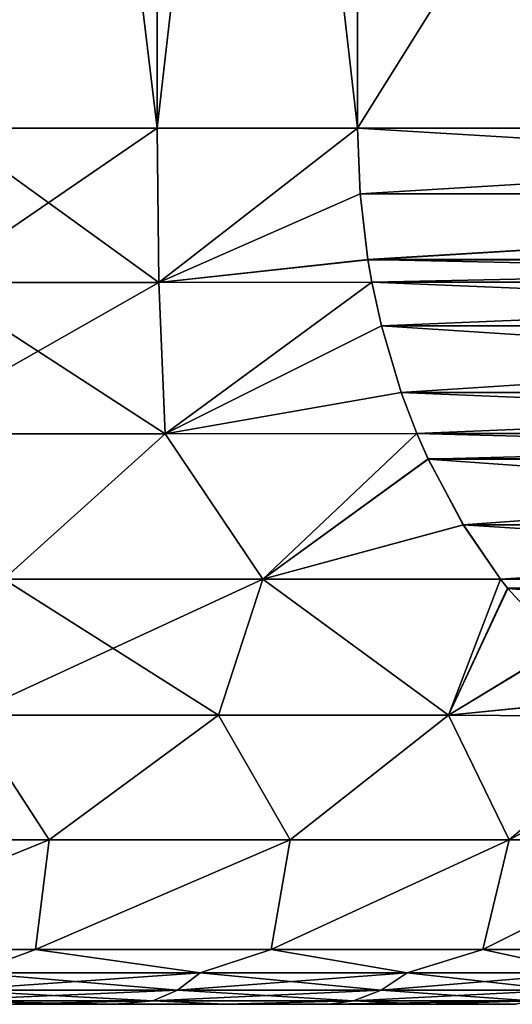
# Model space of a CAD drawing. Header units: millimetres. Extents: x -139 to 106, y -8 to 139.
# Tile 142 of 256: x -70.15 to -67.9, y 28.54 to 33.03. Entities that reach past the tile are written whole.
import ezdxf

# ---------------------------------------------------------------- set-up
doc = ezdxf.new("R2010")
doc.units = ezdxf.units.MM
doc.header["$LTSCALE"] = 53.842063
for name, color, linetype in [('390', 7, 'CONTINUOUS'), ('391', 7, 'CONTINUOUS'), ('392', 7, 'CONTINUOUS'), ('398', 7, 'CONTINUOUS'), ('403', 7, 'CONTINUOUS'), ('404', 7, 'CONTINUOUS'), ('445', 7, 'CONTINUOUS')]:
    doc.layers.add(name, color=color, linetype=linetype)

msp = doc.modelspace()

# ---------------------------------------------------------------- linework, layer by layer
at = {"layer": '390', "linetype": 'CONTINUOUS'}
for points in [[(-69.7133, 28.5379, 8.202), (-70.2417, 28.5379, 8.6119), (-69.7133, 28.5379, -8.202), (-69.7133, 28.5379, 8.202)], [(-69.7133, 28.5379, -8.202), (-70.2417, 28.5379, 8.6119), (-70.2417, 28.5379, -8.6119), (-69.7133, 28.5379, -8.202)], [(-69.2118, 28.5379, 7.7598), (-69.7133, 28.5379, 8.202), (-69.2118, 28.5379, -7.7598), (-69.2118, 28.5379, 7.7598)], [(-69.2118, 28.5379, -7.7598), (-69.7133, 28.5379, 8.202), (-69.7133, 28.5379, -8.202), (-69.2118, 28.5379, -7.7598)], [(-68.739, 28.5379, 7.2869), (-69.2118, 28.5379, 7.7598), (-68.739, 28.5379, -7.2869), (-68.739, 28.5379, 7.2869)], [(-68.739, 28.5379, -7.2869), (-69.2118, 28.5379, 7.7598), (-69.2118, 28.5379, -7.7598), (-68.739, 28.5379, -7.2869)], [(-68.2968, 28.5379, 6.7853), (-68.739, 28.5379, 7.2869), (-68.2968, 28.5379, -6.7853), (-68.2968, 28.5379, 6.7853)], [(-68.2968, 28.5379, -6.7853), (-68.739, 28.5379, 7.2869), (-68.739, 28.5379, -7.2869), (-68.2968, 28.5379, -6.7853)], [(-67.887, 28.5379, 6.2569), (-68.2968, 28.5379, 6.7853), (-67.887, 28.5379, -6.2569), (-67.887, 28.5379, 6.2569)], [(-67.887, 28.5379, -6.2569), (-68.2968, 28.5379, 6.7853), (-68.2968, 28.5379, -6.7853), (-67.887, 28.5379, -6.2569)]]:
    msp.add_3dface(points, dxfattribs=at)
at = {"layer": '391', "linetype": 'CONTINUOUS'}
for points in [[(-69.514, 31.8336, 10.9042), (-70.4892, 32.5379, 11.527), (-70.5497, 31.8336, 11.5022), (-69.514, 31.8336, 10.9042)], [(-70.4892, 32.5379, -11.527), (-69.5228, 32.5379, -10.969), (-70.5497, 31.8336, -11.5022), (-70.4892, 32.5379, -11.527)], [(-70.5497, 31.8336, -11.5022), (-69.5228, 32.5379, -10.969), (-69.514, 31.8336, -10.9042), (-70.5497, 31.8336, -11.5022)], [(-69.5228, 32.5379, 10.969), (-70.4892, 32.5379, 11.527), (-69.514, 31.8336, 10.9042), (-69.5228, 32.5379, 10.969)], [(-68.6077, 32.5379, 10.3301), (-69.5228, 32.5379, 10.969), (-69.514, 31.8336, 10.9042), (-68.6077, 32.5379, 10.3301)], [(-69.5228, 32.5379, -10.969), (-68.6077, 32.5379, -10.3301), (-69.514, 31.8336, -10.9042), (-69.5228, 32.5379, -10.969)], [(-68.596, 32.238, 10.3098), (-68.6077, 32.5379, 10.3301), (-69.514, 31.8336, 10.9042), (-68.596, 32.238, 10.3098)], [(-69.514, 31.8336, -10.9042), (-68.6077, 32.5379, -10.3301), (-68.596, 32.2381, -10.3098), (-69.514, 31.8336, -10.9042)], [(-68.5603, 31.9376, -10.248), (-69.514, 31.8336, -10.9042), (-68.596, 32.2381, -10.3098), (-68.5603, 31.9376, -10.248)], [(-68.5602, 31.9372, 10.2479), (-68.596, 32.238, 10.3098), (-69.514, 31.8336, 10.9042), (-68.5602, 31.9372, 10.2479)], [(-68.5422, 31.834, -10.2167), (-69.514, 31.8336, -10.9042), (-68.5603, 31.9376, -10.248), (-68.5422, 31.834, -10.2167)], [(-68.5422, 31.834, 10.2167), (-68.5602, 31.9372, 10.2479), (-69.514, 31.8336, 10.9042), (-68.5422, 31.834, 10.2167)], [(-69.486, 31.1426, 10.7088), (-70.5497, 31.8336, 11.5022), (-70.7296, 31.1426, 11.427), (-69.486, 31.1426, 10.7088)], [(-70.5497, 31.8336, -11.5022), (-69.514, 31.8336, -10.9042), (-70.7296, 31.1426, -11.427), (-70.5497, 31.8336, -11.5022)], [(-70.7296, 31.1426, -11.427), (-69.514, 31.8336, -10.9042), (-69.4861, 31.1426, -10.7088), (-70.7296, 31.1426, -11.427)], [(-69.514, 31.8336, 10.9042), (-70.5497, 31.8336, 11.5022), (-69.486, 31.1426, 10.7088), (-69.514, 31.8336, 10.9042)], [(-68.5422, 31.834, 10.2167), (-69.514, 31.8336, 10.9042), (-69.486, 31.1426, 10.7088), (-68.5422, 31.834, 10.2167)], [(-69.514, 31.8336, -10.9042), (-68.5422, 31.834, -10.2167), (-69.4861, 31.1426, -10.7088), (-69.514, 31.8336, -10.9042)], [(-68.5422, 31.834, -10.2167), (-68.4989, 31.6353, -10.1416), (-69.4861, 31.1426, -10.7088), (-68.5422, 31.834, -10.2167)], [(-68.4987, 31.6345, 10.1413), (-68.5422, 31.834, 10.2167), (-69.486, 31.1426, 10.7088), (-68.4987, 31.6345, 10.1413)], [(-69.4861, 31.1426, -10.7088), (-68.4989, 31.6353, -10.1416), (-68.4089, 31.3316, -9.9858), (-69.4861, 31.1426, -10.7088)], [(-68.4086, 31.3307, 9.9852), (-68.4987, 31.6345, 10.1413), (-69.486, 31.1426, 10.7088), (-68.4086, 31.3307, 9.9852)], [(-68.337, 31.1432, -9.8612), (-69.4861, 31.1426, -10.7088), (-68.4089, 31.3316, -9.9858), (-68.337, 31.1432, -9.8612)], [(-68.337, 31.1431, 9.8612), (-68.4086, 31.3307, 9.9852), (-69.486, 31.1426, 10.7088), (-68.337, 31.1431, 9.8612)], [(-69.486, 31.1426, 10.7088), (-70.7296, 31.1426, 11.427), (-70.222, 30.4795, 10.8745), (-69.486, 31.1426, 10.7088)], [(-70.7296, 31.1426, -11.427), (-69.4861, 31.1426, -10.7088), (-70.2221, 30.4795, -10.8746), (-70.7296, 31.1426, -11.427)], [(-70.2221, 30.4795, -10.8746), (-69.4861, 31.1426, -10.7088), (-69.0395, 30.4795, -10.1), (-70.2221, 30.4795, -10.8746)], [(-69.0394, 30.4795, 10.0999), (-69.486, 31.1426, 10.7088), (-70.222, 30.4795, 10.8745), (-69.0394, 30.4795, 10.0999)], [(-69.4861, 31.1426, -10.7088), (-68.337, 31.1432, -9.8612), (-69.0395, 30.4795, -10.1), (-69.4861, 31.1426, -10.7088)], [(-68.337, 31.1431, 9.8612), (-69.486, 31.1426, 10.7088), (-69.0394, 30.4795, 10.0999), (-68.337, 31.1431, 9.8612)], [(-68.337, 31.1432, -9.8612), (-68.2862, 31.0279, -9.7733), (-69.0395, 30.4795, -10.1), (-68.337, 31.1432, -9.8612)], [(-68.2857, 31.0268, 9.7725), (-68.337, 31.1431, 9.8612), (-69.0394, 30.4795, 10.0999), (-68.2857, 31.0268, 9.7725)], [(-69.0395, 30.4795, -10.1), (-68.2862, 31.0279, -9.7733), (-68.1259, 30.7274, -9.4957), (-69.0395, 30.4795, -10.1)], [(-68.1251, 30.7261, 9.4942), (-68.2857, 31.0268, 9.7725), (-69.0394, 30.4795, 10.0999), (-68.1251, 30.7261, 9.4942)], [(-67.9557, 30.4788, -9.2009), (-69.0395, 30.4795, -10.1), (-68.1259, 30.7274, -9.4957), (-67.9557, 30.4788, -9.2009)], [(-67.9557, 30.4788, 9.2009), (-68.1251, 30.7261, 9.4942), (-69.0394, 30.4795, 10.0999), (-67.9557, 30.4788, 9.2009)], [(-69.2428, 29.8575, 9.8326), (-70.222, 30.4795, 10.8745), (-70.3838, 29.8575, 10.5802), (-69.2428, 29.8575, 9.8326)], [(-69.2428, 29.8575, -9.8326), (-70.3838, 29.8575, -10.5802), (-69.0395, 30.4795, -10.1), (-69.2428, 29.8575, -9.8326)], [(-70.3838, 29.8575, -10.5802), (-70.2221, 30.4795, -10.8746), (-69.0395, 30.4795, -10.1), (-70.3838, 29.8575, -10.5802)], [(-69.0394, 30.4795, 10.0999), (-70.222, 30.4795, 10.8745), (-69.2428, 29.8575, 9.8326), (-69.0394, 30.4795, 10.0999)], [(-68.1922, 29.8575, 8.9626), (-69.0394, 30.4795, 10.0999), (-69.2428, 29.8575, 9.8326), (-68.1922, 29.8575, 8.9626)], [(-68.1922, 29.8575, -8.9626), (-69.2428, 29.8575, -9.8326), (-69.0395, 30.4795, -10.1), (-68.1922, 29.8575, -8.9626)], [(-68.1922, 29.8575, -8.9626), (-69.0395, 30.4795, -10.1), (-67.9557, 30.4788, -9.2009), (-68.1922, 29.8575, -8.9626)], [(-67.9557, 30.4788, 9.2009), (-69.0394, 30.4795, 10.0999), (-68.1922, 29.8575, 8.9626), (-67.9557, 30.4788, 9.2009)], [(-67.9227, 30.4367, 9.1436), (-67.9557, 30.4788, 9.2009), (-68.1922, 29.8575, 8.9626), (-67.9227, 30.4367, 9.1436)], [(-68.1922, 29.8575, -8.9626), (-67.9557, 30.4788, -9.2009), (-67.9239, 30.4381, -9.1457), (-68.1922, 29.8575, -8.9626)], [(-68.1922, 29.8575, -8.9626), (-67.9239, 30.4381, -9.1457), (-67.6785, 30.1713, -8.7207), (-68.1922, 29.8575, -8.9626)], [(-67.6773, 30.1702, 8.7186), (-67.9227, 30.4367, 9.1436), (-68.1922, 29.8575, 8.9626), (-67.6773, 30.1702, 8.7186)], [(-67.3902, 29.9384, -8.2214), (-68.1922, 29.8575, -8.9626), (-67.6785, 30.1713, -8.7207), (-67.3902, 29.9384, -8.2214)], [(-67.3889, 29.9375, 8.2192), (-67.6773, 30.1702, 8.7186), (-68.1922, 29.8575, 8.9626), (-67.3889, 29.9375, 8.2192)], [(-67.2549, 29.8521, -7.9871), (-68.1922, 29.8575, -8.9626), (-67.3902, 29.9384, -8.2214), (-67.2549, 29.8521, -7.9871)], [(-67.2549, 29.8521, 7.987), (-67.3889, 29.9375, 8.2192), (-68.1922, 29.8575, 8.9626), (-67.2549, 29.8521, 7.987)], [(-70.0154, 29.2891, 9.8593), (-70.3838, 29.8575, 10.5802), (-71.2039, 29.2891, 10.5454), (-70.0154, 29.2891, 9.8593)], [(-71.2039, 29.2891, -10.5454), (-70.3838, 29.8575, -10.5802), (-70.0154, 29.2891, -9.8593), (-71.2039, 29.2891, -10.5454)], [(-69.2428, 29.8575, 9.8326), (-70.3838, 29.8575, 10.5802), (-70.0154, 29.2891, 9.8593), (-69.2428, 29.8575, 9.8326)], [(-70.3838, 29.8575, -10.5802), (-69.2428, 29.8575, -9.8326), (-70.0154, 29.2891, -9.8593), (-70.3838, 29.8575, -10.5802)], [(-68.9147, 29.2891, 9.0398), (-69.2428, 29.8575, 9.8326), (-70.0154, 29.2891, 9.8593), (-68.9147, 29.2891, 9.0398)], [(-70.0154, 29.2891, -9.8593), (-69.2428, 29.8575, -9.8326), (-68.9147, 29.2891, -9.0398), (-70.0154, 29.2891, -9.8593)], [(-68.1922, 29.8575, 8.9626), (-69.2428, 29.8575, 9.8326), (-68.9147, 29.2891, 9.0398), (-68.1922, 29.8575, 8.9626)], [(-69.2428, 29.8575, -9.8326), (-68.1922, 29.8575, -8.9626), (-68.9147, 29.2891, -9.0398), (-69.2428, 29.8575, -9.8326)], [(-67.9165, 29.2891, 8.0981), (-68.1922, 29.8575, 8.9626), (-68.9147, 29.2891, 9.0398), (-67.9165, 29.2891, 8.0981)], [(-68.9147, 29.2891, -9.0398), (-68.1922, 29.8575, -8.9626), (-67.9165, 29.2891, -8.0981), (-68.9147, 29.2891, -9.0398)], [(-67.2549, 29.8521, 7.987), (-68.1922, 29.8575, 8.9626), (-67.9165, 29.2891, 8.0981), (-67.2549, 29.8521, 7.987)], [(-68.1922, 29.8575, -8.9626), (-67.2549, 29.8521, -7.9871), (-67.9165, 29.2891, -8.0981), (-68.1922, 29.8575, -8.9626)], [(-67.0344, 29.2891, 7.0469), (-67.2549, 29.8521, 7.987), (-67.9165, 29.2891, 8.0981), (-67.0344, 29.2891, 7.0469)], [(-67.2549, 29.8521, -7.9871), (-67.0609, 29.7499, -7.651), (-67.9165, 29.2891, -8.0981), (-67.2549, 29.8521, -7.9871)], [(-67.9165, 29.2891, -8.0981), (-67.0609, 29.7499, -7.651), (-67.0344, 29.2891, -7.0469), (-67.9165, 29.2891, -8.0981)], [(-71.2039, 29.2891, -10.5454), (-70.0154, 29.2891, -9.8593), (-71.2453, 28.7879, -10.012), (-71.2039, 29.2891, -10.5454)], [(-71.2453, 28.7879, -10.012), (-70.0154, 29.2891, -9.8593), (-70.0768, 28.7879, -9.3056), (-71.2453, 28.7879, -10.012)], [(-70.0154, 29.2891, 9.8593), (-71.2039, 29.2891, 10.5454), (-71.2453, 28.7879, 10.012), (-70.0154, 29.2891, 9.8593)], [(-70.0768, 28.7879, 9.3056), (-70.0154, 29.2891, 9.8593), (-71.2453, 28.7879, 10.012), (-70.0768, 28.7879, 9.3056)], [(-70.0154, 29.2891, -9.8593), (-68.9147, 29.2891, -9.0398), (-70.0768, 28.7879, -9.3056), (-70.0154, 29.2891, -9.8593)], [(-70.0768, 28.7879, -9.3056), (-68.9147, 29.2891, -9.0398), (-69.0019, 28.7879, -8.4635), (-70.0768, 28.7879, -9.3056)], [(-68.9147, 29.2891, 9.0398), (-70.0154, 29.2891, 9.8593), (-70.0768, 28.7879, 9.3056), (-68.9147, 29.2891, 9.0398)], [(-69.0019, 28.7879, 8.4635), (-68.9147, 29.2891, 9.0398), (-70.0768, 28.7879, 9.3056), (-69.0019, 28.7879, 8.4635)], [(-68.9147, 29.2891, -9.0398), (-67.9165, 29.2891, -8.0981), (-69.0019, 28.7879, -8.4635), (-68.9147, 29.2891, -9.0398)], [(-69.0019, 28.7879, -8.4635), (-67.9165, 29.2891, -8.0981), (-68.0364, 28.7879, -7.498), (-69.0019, 28.7879, -8.4635)], [(-67.9165, 29.2891, 8.0981), (-68.9147, 29.2891, 9.0398), (-69.0019, 28.7879, 8.4635), (-67.9165, 29.2891, 8.0981)], [(-68.0364, 28.7879, 7.498), (-67.9165, 29.2891, 8.0981), (-69.0019, 28.7879, 8.4635), (-68.0364, 28.7879, 7.498)], [(-67.9165, 29.2891, -8.0981), (-67.0344, 29.2891, -7.0469), (-68.0364, 28.7879, -7.498), (-67.9165, 29.2891, -8.0981)], [(-68.0364, 28.7879, -7.498), (-67.0344, 29.2891, -7.0469), (-67.1944, 28.7879, -6.4232), (-68.0364, 28.7879, -7.498)], [(-67.0344, 29.2891, 7.0469), (-67.9165, 29.2891, 8.0981), (-68.0364, 28.7879, 7.498), (-67.0344, 29.2891, 7.0469)], [(-67.1944, 28.7879, 6.4232), (-67.0344, 29.2891, 7.0469), (-68.0364, 28.7879, 7.498), (-67.1944, 28.7879, 6.4232)]]:
    msp.add_3dface(points, dxfattribs=at)
at = {"layer": '392', "linetype": 'CONTINUOUS'}
for points in [[(-69.5228, 32.5379, -10.969), (-70.4892, 32.5379, -11.527), (-69.5228, 40.5379, -10.969), (-69.5228, 32.5379, -10.969)], [(-69.5228, 40.5379, -10.969), (-70.4892, 32.5379, -11.527), (-70.4892, 40.5379, -11.527), (-69.5228, 40.5379, -10.969)], [(-68.6077, 32.5379, -10.3301), (-69.5228, 32.5379, -10.969), (-68.6077, 40.5379, -10.3301), (-68.6077, 32.5379, -10.3301)], [(-68.6077, 40.5379, -10.3301), (-69.5228, 32.5379, -10.969), (-69.5228, 40.5379, -10.969), (-68.6077, 40.5379, -10.3301)]]:
    msp.add_3dface(points, dxfattribs=at)
at = {"layer": '398', "linetype": 'CONTINUOUS'}
for points in [[(-71.2453, 28.7879, -10.012), (-70.0768, 28.7879, -9.3056), (-70.3666, 28.6813, -9.3254), (-71.2453, 28.7879, -10.012)], [(-70.0768, 28.7879, 9.3056), (-71.2453, 28.7879, 10.012), (-70.3666, 28.6813, 9.3254), (-70.0768, 28.7879, 9.3056)], [(-70.3666, 28.6813, -9.3254), (-70.0768, 28.7879, -9.3056), (-69.3254, 28.6813, -8.5503), (-70.3666, 28.6813, -9.3254)], [(-69.3254, 28.6813, 8.5503), (-70.0768, 28.7879, 9.3056), (-70.3666, 28.6813, 9.3254), (-69.3254, 28.6813, 8.5503)], [(-70.0768, 28.7879, -9.3056), (-69.0019, 28.7879, -8.4635), (-69.3254, 28.6813, -8.5503), (-70.0768, 28.7879, -9.3056)], [(-69.0019, 28.7879, 8.4635), (-70.0768, 28.7879, 9.3056), (-69.3254, 28.6813, 8.5503), (-69.0019, 28.7879, 8.4635)], [(-69.3254, 28.6813, -8.5503), (-69.0019, 28.7879, -8.4635), (-68.3813, 28.6813, -7.6596), (-69.3254, 28.6813, -8.5503)], [(-68.3813, 28.6813, 7.6596), (-69.0019, 28.7879, 8.4635), (-69.3254, 28.6813, 8.5503), (-68.3813, 28.6813, 7.6596)], [(-69.0019, 28.7879, -8.4635), (-68.0364, 28.7879, -7.498), (-68.3813, 28.6813, -7.6596), (-69.0019, 28.7879, -8.4635)], [(-68.0364, 28.7879, 7.498), (-69.0019, 28.7879, 8.4635), (-68.3813, 28.6813, 7.6596), (-68.0364, 28.7879, 7.498)], [(-68.3813, 28.6813, -7.6596), (-68.0364, 28.7879, -7.498), (-67.547, 28.6813, -6.6653), (-68.3813, 28.6813, -7.6596)], [(-67.547, 28.6813, 6.6653), (-68.0364, 28.7879, 7.498), (-68.3813, 28.6813, 7.6596), (-67.547, 28.6813, 6.6653)], [(-68.0364, 28.7879, -7.498), (-67.1944, 28.7879, -6.4232), (-67.547, 28.6813, -6.6653), (-68.0364, 28.7879, -7.498)], [(-67.1944, 28.7879, 6.4232), (-68.0364, 28.7879, 7.498), (-67.547, 28.6813, 6.6653), (-67.1944, 28.7879, 6.4232)], [(-70.3666, 28.6813, -9.3254), (-69.3254, 28.6813, -8.5503), (-70.4559, 28.6025, -9.1896), (-70.3666, 28.6813, -9.3254)], [(-70.4559, 28.6025, -9.1896), (-69.3254, 28.6813, -8.5503), (-69.4299, 28.6025, -8.4258), (-70.4559, 28.6025, -9.1896)], [(-69.4299, 28.6025, 8.4258), (-70.3666, 28.6813, 9.3254), (-70.4559, 28.6025, 9.1896), (-69.4299, 28.6025, 8.4258)], [(-69.3254, 28.6813, 8.5503), (-70.3666, 28.6813, 9.3254), (-69.4299, 28.6025, 8.4258), (-69.3254, 28.6813, 8.5503)], [(-69.3254, 28.6813, -8.5503), (-68.3813, 28.6813, -7.6596), (-69.4299, 28.6025, -8.4258), (-69.3254, 28.6813, -8.5503)], [(-69.4299, 28.6025, -8.4258), (-68.3813, 28.6813, -7.6596), (-68.4995, 28.6025, -7.5481), (-69.4299, 28.6025, -8.4258)], [(-68.4995, 28.6025, 7.5481), (-69.3254, 28.6813, 8.5503), (-69.4299, 28.6025, 8.4258), (-68.4995, 28.6025, 7.5481)], [(-68.3813, 28.6813, 7.6596), (-69.3254, 28.6813, 8.5503), (-68.4995, 28.6025, 7.5481), (-68.3813, 28.6813, 7.6596)], [(-68.3813, 28.6813, -7.6596), (-67.547, 28.6813, -6.6653), (-68.4995, 28.6025, -7.5481), (-68.3813, 28.6813, -7.6596)], [(-68.4995, 28.6025, -7.5481), (-67.547, 28.6813, -6.6653), (-67.6773, 28.6025, -6.5682), (-68.4995, 28.6025, -7.5481)], [(-67.6773, 28.6025, 6.5682), (-68.3813, 28.6813, 7.6596), (-68.4995, 28.6025, 7.5481), (-67.6773, 28.6025, 6.5682)], [(-67.547, 28.6813, 6.6653), (-68.3813, 28.6813, 7.6596), (-67.6773, 28.6025, 6.5682), (-67.547, 28.6813, 6.6653)], [(-70.4559, 28.6025, -9.1896), (-69.4299, 28.6025, -8.4258), (-70.5515, 28.5542, -9.0442), (-70.4559, 28.6025, -9.1896)], [(-70.5515, 28.5542, -9.0442), (-69.4299, 28.6025, -8.4258), (-69.5418, 28.5542, -8.2925), (-70.5515, 28.5542, -9.0442)], [(-69.5418, 28.5542, 8.2925), (-70.4559, 28.6025, 9.1896), (-70.5515, 28.5542, 9.0442), (-69.5418, 28.5542, 8.2925)], [(-69.4299, 28.6025, 8.4258), (-70.4559, 28.6025, 9.1896), (-69.5418, 28.5542, 8.2925), (-69.4299, 28.6025, 8.4258)], [(-69.4299, 28.6025, -8.4258), (-68.4995, 28.6025, -7.5481), (-69.5418, 28.5542, -8.2925), (-69.4299, 28.6025, -8.4258)], [(-69.5418, 28.5542, -8.2925), (-68.4995, 28.6025, -7.5481), (-68.6261, 28.5542, -7.4286), (-69.5418, 28.5542, -8.2925)], [(-68.6261, 28.5542, 7.4286), (-69.4299, 28.6025, 8.4258), (-69.5418, 28.5542, 8.2925), (-68.6261, 28.5542, 7.4286)], [(-68.4995, 28.6025, 7.5481), (-69.4299, 28.6025, 8.4258), (-68.6261, 28.5542, 7.4286), (-68.4995, 28.6025, 7.5481)], [(-68.4995, 28.6025, -7.5481), (-67.6773, 28.6025, -6.5682), (-68.6261, 28.5542, -7.4286), (-68.4995, 28.6025, -7.5481)], [(-68.6261, 28.5542, -7.4286), (-67.6773, 28.6025, -6.5682), (-67.8169, 28.5542, -6.4643), (-68.6261, 28.5542, -7.4286)], [(-67.8169, 28.5542, 6.4643), (-68.4995, 28.6025, 7.5481), (-68.6261, 28.5542, 7.4286), (-67.8169, 28.5542, 6.4643)], [(-67.6773, 28.6025, 6.5682), (-68.4995, 28.6025, 7.5481), (-67.8169, 28.5542, 6.4643), (-67.6773, 28.6025, 6.5682)], [(-70.2417, 28.5379, 8.6119), (-69.7133, 28.5379, 8.202), (-70.5515, 28.5542, 9.0442), (-70.2417, 28.5379, 8.6119)], [(-69.7133, 28.5379, 8.202), (-69.5418, 28.5542, 8.2925), (-70.5515, 28.5542, 9.0442), (-69.7133, 28.5379, 8.202)], [(-70.2417, 28.5379, -8.6119), (-70.5515, 28.5542, -9.0442), (-69.5418, 28.5542, -8.2925), (-70.2417, 28.5379, -8.6119)], [(-69.7133, 28.5379, -8.202), (-70.2417, 28.5379, -8.6119), (-69.5418, 28.5542, -8.2925), (-69.7133, 28.5379, -8.202)], [(-69.7133, 28.5379, 8.202), (-69.2118, 28.5379, 7.7598), (-69.5418, 28.5542, 8.2925), (-69.7133, 28.5379, 8.202)], [(-69.2118, 28.5379, -7.7598), (-69.7133, 28.5379, -8.202), (-69.5418, 28.5542, -8.2925), (-69.2118, 28.5379, -7.7598)], [(-69.2118, 28.5379, 7.7598), (-68.6261, 28.5542, 7.4286), (-69.5418, 28.5542, 8.2925), (-69.2118, 28.5379, 7.7598)], [(-69.2118, 28.5379, -7.7598), (-69.5418, 28.5542, -8.2925), (-68.6261, 28.5542, -7.4286), (-69.2118, 28.5379, -7.7598)], [(-69.2118, 28.5379, 7.7598), (-68.739, 28.5379, 7.2869), (-68.6261, 28.5542, 7.4286), (-69.2118, 28.5379, 7.7598)], [(-68.739, 28.5379, -7.2869), (-69.2118, 28.5379, -7.7598), (-68.6261, 28.5542, -7.4286), (-68.739, 28.5379, -7.2869)], [(-68.739, 28.5379, 7.2869), (-68.2968, 28.5379, 6.7853), (-68.6261, 28.5542, 7.4286), (-68.739, 28.5379, 7.2869)], [(-68.2968, 28.5379, -6.7853), (-68.739, 28.5379, -7.2869), (-67.8169, 28.5542, -6.4643), (-68.2968, 28.5379, -6.7853)], [(-68.739, 28.5379, -7.2869), (-68.6261, 28.5542, -7.4286), (-67.8169, 28.5542, -6.4643), (-68.739, 28.5379, -7.2869)], [(-68.2968, 28.5379, 6.7853), (-67.8169, 28.5542, 6.4643), (-68.6261, 28.5542, 7.4286), (-68.2968, 28.5379, 6.7853)], [(-68.2968, 28.5379, 6.7853), (-67.887, 28.5379, 6.2569), (-67.8169, 28.5542, 6.4643), (-68.2968, 28.5379, 6.7853)], [(-67.887, 28.5379, -6.2569), (-68.2968, 28.5379, -6.7853), (-67.8169, 28.5542, -6.4643), (-67.887, 28.5379, -6.2569)]]:
    msp.add_3dface(points, dxfattribs=at)
at = {"layer": '403', "linetype": 'CONTINUOUS'}
for points in [[(-68.6077, 32.5379, 10.3301), (-63.6077, 32.5379, 1.6699), (-63.6077, 40.5379, 1.6699), (-68.6077, 32.5379, 10.3301)], [(-68.6077, 40.5379, 10.3301), (-68.6077, 32.5379, 10.3301), (-63.6077, 40.5379, 1.6699), (-68.6077, 40.5379, 10.3301)], [(-68.6077, 32.5379, 10.3301), (-68.596, 32.238, 10.3098), (-63.6077, 32.5379, 1.6699), (-68.6077, 32.5379, 10.3301)], [(-63.6077, 32.5379, 1.6699), (-68.596, 32.238, 10.3098), (-63.6194, 32.238, 1.6902), (-63.6077, 32.5379, 1.6699)], [(-68.596, 32.238, 10.3098), (-68.5602, 31.9372, 10.2479), (-63.6194, 32.238, 1.6902), (-68.596, 32.238, 10.3098)], [(-68.5602, 31.9372, 10.2479), (-63.6552, 31.9373, 1.7521), (-63.6194, 32.238, 1.6902), (-68.5602, 31.9372, 10.2479)], [(-68.5602, 31.9372, 10.2479), (-68.5422, 31.834, 10.2167), (-63.6552, 31.9373, 1.7521), (-68.5602, 31.9372, 10.2479)], [(-68.5422, 31.834, 10.2167), (-63.6732, 31.834, 1.7833), (-63.6552, 31.9373, 1.7521), (-68.5422, 31.834, 10.2167)], [(-68.5422, 31.834, 10.2167), (-68.4987, 31.6345, 10.1413), (-63.6732, 31.834, 1.7833), (-68.5422, 31.834, 10.2167)], [(-63.6732, 31.834, 1.7833), (-68.4987, 31.6345, 10.1413), (-63.7167, 31.6347, 1.8586), (-63.6732, 31.834, 1.7833)], [(-63.7167, 31.6347, 1.8586), (-68.4987, 31.6345, 10.1413), (-63.8067, 31.331, 2.0146), (-63.7167, 31.6347, 1.8586)], [(-68.4987, 31.6345, 10.1413), (-68.4086, 31.3307, 9.9852), (-63.8067, 31.331, 2.0146), (-68.4987, 31.6345, 10.1413)], [(-68.4086, 31.3307, 9.9852), (-68.337, 31.1431, 9.8612), (-63.8067, 31.331, 2.0146), (-68.4086, 31.3307, 9.9852)], [(-68.337, 31.1431, 9.8612), (-63.8784, 31.1431, 2.1388), (-63.8067, 31.331, 2.0146), (-68.337, 31.1431, 9.8612)], [(-68.337, 31.1431, 9.8612), (-68.2857, 31.0268, 9.7725), (-63.8784, 31.1431, 2.1388), (-68.337, 31.1431, 9.8612)], [(-63.8784, 31.1431, 2.1388), (-68.2857, 31.0268, 9.7725), (-63.9295, 31.0271, 2.2273), (-63.8784, 31.1431, 2.1388)], [(-63.9295, 31.0271, 2.2273), (-68.2857, 31.0268, 9.7725), (-64.09, 30.7266, 2.5052), (-63.9295, 31.0271, 2.2273)], [(-68.2857, 31.0268, 9.7725), (-68.1251, 30.7261, 9.4942), (-64.09, 30.7266, 2.5052), (-68.2857, 31.0268, 9.7725)], [(-68.1251, 30.7261, 9.4942), (-67.9557, 30.4788, 9.2009), (-64.09, 30.7266, 2.5052), (-68.1251, 30.7261, 9.4942)], [(-67.9557, 30.4788, 9.2009), (-64.2597, 30.4788, 2.7991), (-64.09, 30.7266, 2.5052), (-67.9557, 30.4788, 9.2009)], [(-67.9557, 30.4788, 9.2009), (-67.9227, 30.4367, 9.1436), (-64.2597, 30.4788, 2.7991), (-67.9557, 30.4788, 9.2009)], [(-64.2597, 30.4788, 2.7991), (-67.9227, 30.4367, 9.1436), (-64.2922, 30.4372, 2.8556), (-64.2597, 30.4788, 2.7991)], [(-64.2922, 30.4372, 2.8556), (-67.9227, 30.4367, 9.1436), (-64.5376, 30.1706, 3.2806), (-64.2922, 30.4372, 2.8556)], [(-67.9227, 30.4367, 9.1436), (-67.6773, 30.1702, 8.7186), (-64.5376, 30.1706, 3.2806), (-67.9227, 30.4367, 9.1436)]]:
    msp.add_3dface(points, dxfattribs=at)
at = {"layer": '404', "linetype": 'CONTINUOUS'}
for points in [[(-63.6077, 32.5379, -1.6699), (-68.6077, 32.5379, -10.3301), (-68.6077, 40.5379, -10.3301), (-63.6077, 32.5379, -1.6699)], [(-63.6077, 32.5379, -1.6699), (-68.6077, 40.5379, -10.3301), (-63.6077, 40.5379, -1.6699), (-63.6077, 32.5379, -1.6699)], [(-63.6077, 32.5379, -1.6699), (-63.6194, 32.2381, -1.6902), (-68.6077, 32.5379, -10.3301), (-63.6077, 32.5379, -1.6699)], [(-68.6077, 32.5379, -10.3301), (-63.6194, 32.2381, -1.6902), (-68.596, 32.2381, -10.3098), (-68.6077, 32.5379, -10.3301)], [(-63.6194, 32.2381, -1.6902), (-68.5603, 31.9376, -10.248), (-68.596, 32.2381, -10.3098), (-63.6194, 32.2381, -1.6902)], [(-63.6194, 32.2381, -1.6902), (-63.6551, 31.9374, -1.752), (-68.5603, 31.9376, -10.248), (-63.6194, 32.2381, -1.6902)], [(-63.6551, 31.9374, -1.752), (-63.6732, 31.834, -1.7833), (-68.5603, 31.9376, -10.248), (-63.6551, 31.9374, -1.752)], [(-63.6732, 31.834, -1.7833), (-68.5422, 31.834, -10.2167), (-68.5603, 31.9376, -10.248), (-63.6732, 31.834, -1.7833)], [(-63.6732, 31.834, -1.7833), (-63.7166, 31.635, -1.8585), (-68.5422, 31.834, -10.2167), (-63.6732, 31.834, -1.7833)], [(-68.5422, 31.834, -10.2167), (-63.7166, 31.635, -1.8585), (-68.4989, 31.6353, -10.1416), (-68.5422, 31.834, -10.2167)], [(-68.4989, 31.6353, -10.1416), (-63.7166, 31.635, -1.8585), (-68.4089, 31.3316, -9.9858), (-68.4989, 31.6353, -10.1416)], [(-63.7166, 31.635, -1.8585), (-63.8066, 31.3313, -2.0145), (-68.4089, 31.3316, -9.9858), (-63.7166, 31.635, -1.8585)], [(-63.8066, 31.3313, -2.0145), (-63.8784, 31.1431, -2.1388), (-68.4089, 31.3316, -9.9858), (-63.8066, 31.3313, -2.0145)], [(-63.8784, 31.1431, -2.1388), (-68.337, 31.1432, -9.8612), (-68.4089, 31.3316, -9.9858), (-63.8784, 31.1431, -2.1388)], [(-63.8784, 31.1431, -2.1388), (-63.9294, 31.0274, -2.227), (-68.337, 31.1432, -9.8612), (-63.8784, 31.1431, -2.1388)], [(-68.337, 31.1432, -9.8612), (-63.9294, 31.0274, -2.227), (-68.2862, 31.0279, -9.7733), (-68.337, 31.1432, -9.8612)], [(-68.2862, 31.0279, -9.7733), (-63.9294, 31.0274, -2.227), (-68.1259, 30.7274, -9.4957), (-68.2862, 31.0279, -9.7733)], [(-63.9294, 31.0274, -2.227), (-64.0897, 30.727, -2.5048), (-68.1259, 30.7274, -9.4957), (-63.9294, 31.0274, -2.227)], [(-64.0897, 30.727, -2.5048), (-64.2597, 30.4788, -2.7991), (-68.1259, 30.7274, -9.4957), (-64.0897, 30.727, -2.5048)], [(-64.2597, 30.4788, -2.7991), (-67.9557, 30.4788, -9.2009), (-68.1259, 30.7274, -9.4957), (-64.2597, 30.4788, -2.7991)], [(-64.2597, 30.4788, -2.7991), (-64.2919, 30.4377, -2.8549), (-67.9557, 30.4788, -9.2009), (-64.2597, 30.4788, -2.7991)], [(-67.9557, 30.4788, -9.2009), (-64.2919, 30.4377, -2.8549), (-67.9239, 30.4381, -9.1457), (-67.9557, 30.4788, -9.2009)], [(-67.9239, 30.4381, -9.1457), (-64.2919, 30.4377, -2.8549), (-67.6785, 30.1713, -8.7207), (-67.9239, 30.4381, -9.1457)]]:
    msp.add_3dface(points, dxfattribs=at)
at = {"layer": '445', "linetype": 'CONTINUOUS'}
for points in [[(-70.4892, 32.5379, 11.527), (-69.5228, 32.5379, 10.969), (-70.4892, 40.5379, 11.527), (-70.4892, 32.5379, 11.527)], [(-69.5228, 32.5379, 10.969), (-69.5228, 40.5379, 10.969), (-70.4892, 40.5379, 11.527), (-69.5228, 32.5379, 10.969)], [(-69.5228, 32.5379, 10.969), (-68.6077, 32.5379, 10.3301), (-69.5228, 40.5379, 10.969), (-69.5228, 32.5379, 10.969)], [(-68.6077, 32.5379, 10.3301), (-68.6077, 40.5379, 10.3301), (-69.5228, 40.5379, 10.969), (-68.6077, 32.5379, 10.3301)]]:
    msp.add_3dface(points, dxfattribs=at)

doc.saveas('drawing.dxf')
